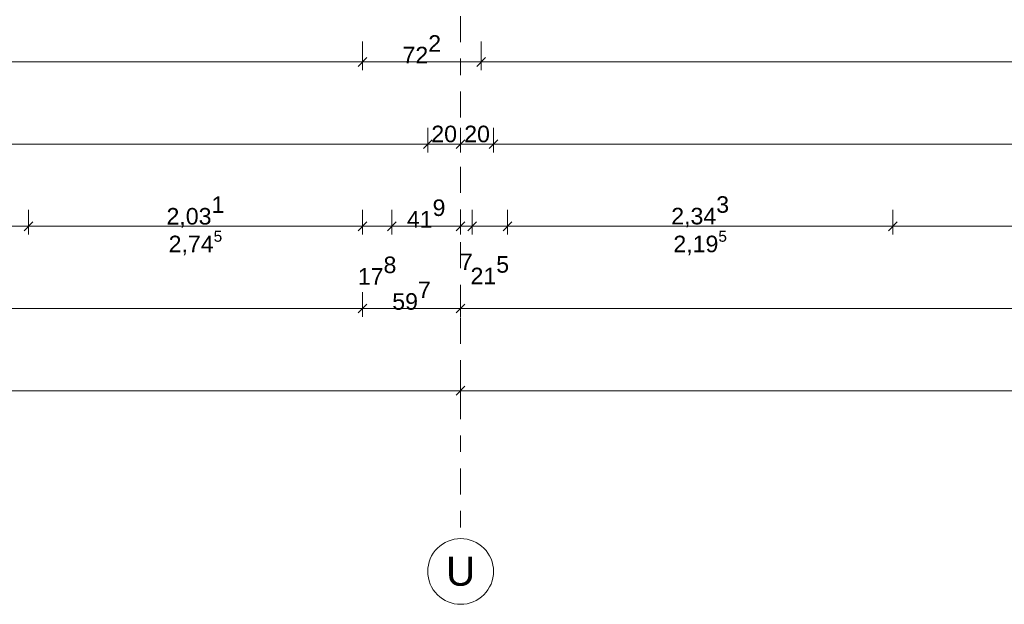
# Model space of a CAD drawing. Header units: metres. Extents: x -180 to 4, y -49 to 6.
# Tile 24 of 183: x -162.9 to -156.91, y -46.57 to -43.01. Entities that reach past the tile are written whole.
import ezdxf

# ---------------------------------------------------------------- set-up
doc = ezdxf.new("R2010")
doc.units = ezdxf.units.M
doc.header["$LTSCALE"] = 0.05
doc.header["$PDMODE"] = 1
doc.header["$PDSIZE"] = -2
doc.linetypes.add('Linienart-53', pattern=[5.291531, 3.175, -1.058062, 0.352704, -0.705764])
doc.layers.get('0').update_dxf_attribs({"lineweight": 25})
doc.layers.add('70 -71 Achsen- 1 Gebäudeachsen', color=7, linetype='Linienart-53', lineweight=18)
doc.layers.add('Keine', color=7, linetype='Continuous', lineweight=9)
doc.layers.add('70 -76 Bemaßung- 2 Allgemein', color=7, linetype='Continuous', lineweight=5, true_color=0x6666cc)
doc.styles.add('Arial', font='arial.ttf')
doc.dimstyles.new('k+k 1_50', dxfattribs={"dimtxt": 0.100689, "dimasz": 0.05302, "dimexe": 0.05, "dimexo": 0.15, "dimgap": 0.01, "dimtad": 1, "dimdec": 3, "dimtxsty": 'Arial', "dimblk": 'VW_SLASH', "dimblk1": 'VW_SLASH', "dimblk2": 'VW_SLASH', "dimcen": 0, "dimdle": 0.05, "dimadec": 3, "dimazin": 0, "dimtfac": 0.75, "dimtdec": 3, "dimtix": 1, "dimtmove": 0, "dimatfit": 0, "dimldrblk": 'VW_SLASH-1', "dimfxl": 0.125, "dimfxlon": 1, "dimfrac": 2, "dimtolj": 1, "dimarcsym": 0})
doc.dimstyles.new('k+k_klein', dxfattribs={"dimtxt": 0.100689, "dimasz": 0.05302, "dimexe": 0.05, "dimexo": 0.15, "dimgap": 0.005, "dimtad": 1, "dimdec": 3, "dimtxsty": 'Arial', "dimblk": 'VW_SLASH-2', "dimblk1": 'VW_SLASH-2', "dimblk2": 'VW_SLASH-2', "dimcen": 0, "dimdle": 0.025, "dimadec": 3, "dimazin": 0, "dimtfac": 0.75, "dimtdec": 3, "dimtix": 1, "dimtmove": 0, "dimatfit": 0, "dimldrblk": 'VW_FILLEDARROW', "dimfxl": 0.1, "dimfxlon": 1, "dimfrac": 2, "dimtolj": 1, "dimarcsym": 0})

# ---------------------------------------------------------------- blocks, each defined once
blk = doc.blocks.new('VW_SLASH-2')
at = {"color": 0, "linetype": 'ByBlock', "lineweight": -2, "transparency": 16777216}
blk.add_line((0.47, 0), (-1, 0), dxfattribs=at)
at = {"color": 0, "lineweight": 5, "transparency": 16777216, "flags": 128}
blk.add_lwpolyline([(0.5, 0.5), (-0.5, -0.5)], dxfattribs=at)
blk = doc.blocks.new('*D16116')
at = {"layer": '70 -76 Bemaßung- 2 Allgemein', "color": 0, "lineweight": -2}
for p, q in [((-167.821, -45.172), (-167.821, -45.322)), ((-160.221, -45.172), (-160.221, -45.322)), ((-160.274, -45.272), (-167.768, -45.272))]:
    blk.add_line(p, q, dxfattribs=at)
at = {"layer": 'Defpoints', "color": 0}
for p in [(-167.821, -42.294), (-160.221, -42.294), (-167.821, -45.272)]:
    blk.add_point(p, dxfattribs=at)
at = {"layer": '70 -76 Bemaßung- 2 Allgemein', "color": 0, "lineweight": -2, "xscale": 0.05302001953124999, "yscale": 0.05302001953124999, "zscale": 0.05302001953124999, "rotation": 180}
blk.add_blockref('VW_SLASH-2', (-167.821, -45.272), dxfattribs=at)
at = {"layer": '70 -76 Bemaßung- 2 Allgemein', "color": 0, "lineweight": -2, "xscale": 0.05302001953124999, "yscale": 0.05302001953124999, "zscale": 0.05302001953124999}
blk.add_blockref('VW_SLASH-2', (-160.221, -45.272), dxfattribs=at)
at = {"layer": '70 -76 Bemaßung- 2 Allgemein', "color": 0, "insert": (-164.021, -45.2066), "char_height": 0.10069, "attachment_point": 5, "style": 'Arial'}
blk.add_mtext('\\A1;7,60', dxfattribs=at)
blk = doc.blocks.new('VW_FILLEDARROW')
at = {"linetype": 'Continuous', "lineweight": 0, "transparency": 16777216}
blk.add_hatch(color=0, dxfattribs=at).paths.add_polyline_path([(-2.83, 0.76), (0, 0), (-2.83, -0.76)])
at = {"color": 0, "lineweight": 5, "transparency": 16777216, "flags": 128}
blk.add_lwpolyline([(-2.83, 0.76), (0, 0), (-2.83, -0.76)], close=True, dxfattribs=at)
blk = doc.blocks.new('*D16117')
at = {"layer": '70 -76 Bemaßung- 2 Allgemein', "color": 0, "lineweight": -2}
for p, q in [((-160.221, -45.172), (-160.221, -45.322)), ((-152.621, -45.172), (-152.621, -45.322)), ((-152.674, -45.272), (-160.168, -45.272))]:
    blk.add_line(p, q, dxfattribs=at)
at = {"layer": 'Defpoints', "color": 0}
for p in [(-160.221, -42.294), (-152.621, -42.294), (-160.221, -45.272)]:
    blk.add_point(p, dxfattribs=at)
at = {"layer": '70 -76 Bemaßung- 2 Allgemein', "color": 0, "lineweight": -2, "xscale": 0.05302001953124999, "yscale": 0.05302001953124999, "zscale": 0.05302001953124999, "rotation": 180}
blk.add_blockref('VW_SLASH-2', (-160.221, -45.272), dxfattribs=at)
at = {"layer": '70 -76 Bemaßung- 2 Allgemein', "color": 0, "lineweight": -2, "xscale": 0.05302001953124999, "yscale": 0.05302001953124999, "zscale": 0.05302001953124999}
blk.add_blockref('VW_SLASH-2', (-152.621, -45.272), dxfattribs=at)
at = {"layer": '70 -76 Bemaßung- 2 Allgemein', "color": 0, "insert": (-156.421, -45.2066), "char_height": 0.10069, "attachment_point": 5, "style": 'Arial'}
blk.add_mtext('\\A1;7,60', dxfattribs=at)
blk = doc.blocks.new('VW_SLASH')
at = {"color": 0, "linetype": 'ByBlock', "lineweight": -2, "transparency": 16777216}
blk.add_line((0.94, 0), (-1, 0), dxfattribs=at)
at = {"color": 0, "lineweight": 20, "transparency": 16777216, "flags": 128}
blk.add_lwpolyline([(0.5, 0.5), (-0.5, -0.5)], dxfattribs=at)
blk = doc.blocks.new('*D16253')
at = {"layer": '70 -76 Bemaßung- 2 Allgemein', "color": 0, "lineweight": -2}
for p, q in [((-167.771, -43.147), (-167.771, -43.322)), ((-160.818, -43.147), (-160.818, -43.322)), ((-160.871, -43.272), (-167.718, -43.272))]:
    blk.add_line(p, q, dxfattribs=at)
at = {"layer": 'Defpoints', "color": 0}
for p in [(-167.771, -30.997), (-160.818, -31.587), (-167.771, -43.272)]:
    blk.add_point(p, dxfattribs=at)
at = {"layer": '70 -76 Bemaßung- 2 Allgemein', "color": 0, "lineweight": -2, "xscale": 0.05302001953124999, "yscale": 0.05302001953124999, "zscale": 0.05302001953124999, "rotation": 180}
blk.add_blockref('VW_SLASH', (-167.771, -43.272), dxfattribs=at)
at = {"layer": '70 -76 Bemaßung- 2 Allgemein', "color": 0, "lineweight": -2, "xscale": 0.05302001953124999, "yscale": 0.05302001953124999, "zscale": 0.05302001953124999}
blk.add_blockref('VW_SLASH', (-160.818, -43.272), dxfattribs=at)
at = {"layer": '70 -76 Bemaßung- 2 Allgemein', "color": 0, "insert": (-164.2945, -43.1839), "char_height": 0.100689, "attachment_point": 5, "style": 'Arial'}
blk.add_mtext('\\A1;6,95\\S3^ ;', dxfattribs=at)
blk = doc.blocks.new('VW_SLASH-1')
at = {"color": 0, "linetype": 'ByBlock', "lineweight": -2, "transparency": 16777216}
blk.add_line((0.94, 0), (-1, 0), dxfattribs=at)
at = {"color": 0, "lineweight": 5, "transparency": 16777216, "flags": 128}
blk.add_lwpolyline([(0.5, 0.5), (-0.5, -0.5)], dxfattribs=at)
blk = doc.blocks.new('*D16254')
at = {"layer": '70 -76 Bemaßung- 2 Allgemein', "color": 0, "lineweight": -2}
for p, q in [((-160.818, -43.147), (-160.818, -43.322)), ((-160.096, -43.147), (-160.096, -43.322)), ((-160.149, -43.272), (-160.765, -43.272))]:
    blk.add_line(p, q, dxfattribs=at)
at = {"layer": 'Defpoints', "color": 0}
for p in [(-160.096, -30.997), (-160.818, -31.587), (-160.818, -43.272)]:
    blk.add_point(p, dxfattribs=at)
at = {"layer": '70 -76 Bemaßung- 2 Allgemein', "color": 0, "lineweight": -2, "xscale": 0.05302001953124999, "yscale": 0.05302001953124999, "zscale": 0.05302001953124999, "rotation": 180}
blk.add_blockref('VW_SLASH', (-160.818, -43.272), dxfattribs=at)
at = {"layer": '70 -76 Bemaßung- 2 Allgemein', "color": 0, "lineweight": -2, "xscale": 0.05302001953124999, "yscale": 0.05302001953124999, "zscale": 0.05302001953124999}
blk.add_blockref('VW_SLASH', (-160.096, -43.272), dxfattribs=at)
at = {"layer": '70 -76 Bemaßung- 2 Allgemein', "color": 0, "insert": (-160.457, -43.1947), "char_height": 0.100689, "attachment_point": 5, "style": 'Arial'}
blk.add_mtext('\\A1;72\\S2^ ;', dxfattribs=at)
blk = doc.blocks.new('*D16255')
at = {"layer": '70 -76 Bemaßung- 2 Allgemein', "color": 0, "lineweight": -2}
for p, q in [((-160.096, -43.147), (-160.096, -43.322)), ((-99.546, -43.147), (-99.546, -43.322)), ((-99.599, -43.272), (-160.043, -43.272))]:
    blk.add_line(p, q, dxfattribs=at)
at = {"layer": 'Defpoints', "color": 0}
for p in [(-160.096, -30.997), (-99.546, -30.997), (-160.096, -43.272)]:
    blk.add_point(p, dxfattribs=at)
at = {"layer": '70 -76 Bemaßung- 2 Allgemein', "color": 0, "lineweight": -2, "xscale": 0.05302001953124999, "yscale": 0.05302001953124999, "zscale": 0.05302001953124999, "rotation": 180}
blk.add_blockref('VW_SLASH', (-160.096, -43.272), dxfattribs=at)
at = {"layer": '70 -76 Bemaßung- 2 Allgemein', "color": 0, "lineweight": -2, "xscale": 0.05302001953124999, "yscale": 0.05302001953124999, "zscale": 0.05302001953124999}
blk.add_blockref('VW_SLASH', (-99.546, -43.272), dxfattribs=at)
at = {"layer": '70 -76 Bemaßung- 2 Allgemein', "color": 0, "insert": (-129.821, -43.2016), "char_height": 0.10069, "attachment_point": 5, "style": 'Arial'}
blk.add_mtext('\\A1;60,55', dxfattribs=at)
blk = doc.blocks.new('*D16715')
at = {"layer": '70 -76 Bemaßung- 2 Allgemein', "color": 0, "lineweight": -2}
for p, q in [((-175.421, -44.672), (-175.421, -44.822)), ((-160.818, -44.672), (-160.818, -44.822)), ((-160.871, -44.772), (-175.368, -44.772))]:
    blk.add_line(p, q, dxfattribs=at)
at = {"layer": 'Defpoints', "color": 0}
for p in [(-160.818, -39.3727), (-175.421, -44.272), (-175.421, -44.772)]:
    blk.add_point(p, dxfattribs=at)
at = {"layer": '70 -76 Bemaßung- 2 Allgemein', "color": 0, "lineweight": -2, "xscale": 0.05302001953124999, "yscale": 0.05302001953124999, "zscale": 0.05302001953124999, "rotation": 180}
blk.add_blockref('VW_SLASH-2', (-175.421, -44.772), dxfattribs=at)
at = {"layer": '70 -76 Bemaßung- 2 Allgemein', "color": 0, "lineweight": -2, "xscale": 0.05302001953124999, "yscale": 0.05302001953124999, "zscale": 0.05302001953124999}
blk.add_blockref('VW_SLASH-2', (-160.818, -44.772), dxfattribs=at)
at = {"layer": '70 -76 Bemaßung- 2 Allgemein', "color": 0, "insert": (-168.1195, -44.6889), "char_height": 0.100689, "attachment_point": 5, "style": 'Arial'}
blk.add_mtext('\\A1;14,60\\S3^ ;', dxfattribs=at)
blk = doc.blocks.new('*D16716')
at = {"layer": '70 -76 Bemaßung- 2 Allgemein', "color": 0, "lineweight": -2}
for p, q in [((-160.818, -44.672), (-160.818, -44.822)), ((-160.221, -44.672), (-160.221, -44.822)), ((-160.274, -44.772), (-160.765, -44.772))]:
    blk.add_line(p, q, dxfattribs=at)
at = {"layer": 'Defpoints', "color": 0}
for p in [(-160.818, -39.3727), (-160.221, -40.3213), (-160.818, -44.772)]:
    blk.add_point(p, dxfattribs=at)
at = {"layer": '70 -76 Bemaßung- 2 Allgemein', "color": 0, "lineweight": -2, "xscale": 0.05302001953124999, "yscale": 0.05302001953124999, "zscale": 0.05302001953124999, "rotation": 180}
blk.add_blockref('VW_SLASH-2', (-160.818, -44.772), dxfattribs=at)
at = {"layer": '70 -76 Bemaßung- 2 Allgemein', "color": 0, "lineweight": -2, "xscale": 0.05302001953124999, "yscale": 0.05302001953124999, "zscale": 0.05302001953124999}
blk.add_blockref('VW_SLASH-2', (-160.221, -44.772), dxfattribs=at)
at = {"layer": '70 -76 Bemaßung- 2 Allgemein', "color": 0, "insert": (-160.5195, -44.6947), "char_height": 0.100689, "attachment_point": 5, "style": 'Arial'}
blk.add_mtext('\\A1;59\\S7^ ;', dxfattribs=at)
blk = doc.blocks.new('*D16717')
at = {"layer": '70 -76 Bemaßung- 2 Allgemein', "color": 0, "lineweight": -2}
for p, q in [((-160.221, -44.672), (-160.221, -44.822)), ((-99.421, -44.672), (-99.421, -44.822)), ((-99.474, -44.772), (-160.168, -44.772))]:
    blk.add_line(p, q, dxfattribs=at)
at = {"layer": 'Defpoints', "color": 0}
for p in [(-160.221, -40.3213), (-99.421, -44.272), (-160.221, -44.772)]:
    blk.add_point(p, dxfattribs=at)
at = {"layer": '70 -76 Bemaßung- 2 Allgemein', "color": 0, "lineweight": -2, "xscale": 0.05302001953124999, "yscale": 0.05302001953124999, "zscale": 0.05302001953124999, "rotation": 180}
blk.add_blockref('VW_SLASH-2', (-160.221, -44.772), dxfattribs=at)
at = {"layer": '70 -76 Bemaßung- 2 Allgemein', "color": 0, "lineweight": -2, "xscale": 0.05302001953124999, "yscale": 0.05302001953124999, "zscale": 0.05302001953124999}
blk.add_blockref('VW_SLASH-2', (-99.421, -44.772), dxfattribs=at)
at = {"layer": '70 -76 Bemaßung- 2 Allgemein', "color": 0, "insert": (-129.821, -44.7066), "char_height": 0.10069, "attachment_point": 5, "style": 'Arial'}
blk.add_mtext('\\A1;60,80', dxfattribs=at)
blk = doc.blocks.new('*D16740')
at = {"layer": '70 -76 Bemaßung- 2 Allgemein', "color": 0, "lineweight": -2}
for p, q in [((-165.1927, -44.172), (-165.1927, -44.322)), ((-162.8493, -44.172), (-162.8493, -44.322)), ((-162.9024, -44.272), (-165.1396, -44.272))]:
    blk.add_line(p, q, dxfattribs=at)
at = {"layer": 'Defpoints', "color": 0}
for p in [(-165.1927, -31.297), (-162.8493, -31.297), (-165.1927, -44.272)]:
    blk.add_point(p, dxfattribs=at)
at = {"layer": '70 -76 Bemaßung- 2 Allgemein', "color": 0, "lineweight": -2, "xscale": 0.05302001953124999, "yscale": 0.05302001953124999, "zscale": 0.05302001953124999, "rotation": 180}
blk.add_blockref('VW_SLASH-2', (-165.1927, -44.272), dxfattribs=at)
at = {"layer": '70 -76 Bemaßung- 2 Allgemein', "color": 0, "lineweight": -2, "xscale": 0.05302001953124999, "yscale": 0.05302001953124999, "zscale": 0.05302001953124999}
blk.add_blockref('VW_SLASH-2', (-162.8493, -44.272), dxfattribs=at)
at = {"layer": '70 -76 Bemaßung- 2 Allgemein', "color": 0, "insert": (-164.021, -44.1839), "char_height": 0.100689, "attachment_point": 5, "style": 'Arial'}
blk.add_mtext('\\A1;2,34\\S3^ ;', dxfattribs=at)
blk = doc.blocks.new('*D16741')
at = {"layer": '70 -76 Bemaßung- 2 Allgemein', "color": 0, "lineweight": -2}
for p, q in [((-162.8493, -44.172), (-162.8493, -44.322)), ((-160.818, -44.172), (-160.818, -44.322)), ((-160.871, -44.272), (-162.7963, -44.272))]:
    blk.add_line(p, q, dxfattribs=at)
at = {"layer": 'Defpoints', "color": 0}
for p in [(-162.8493, -31.297), (-160.818, -39.3507), (-162.8493, -44.272)]:
    blk.add_point(p, dxfattribs=at)
at = {"layer": '70 -76 Bemaßung- 2 Allgemein', "color": 0, "lineweight": -2, "xscale": 0.05302001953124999, "yscale": 0.05302001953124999, "zscale": 0.05302001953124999, "rotation": 180}
blk.add_blockref('VW_SLASH-2', (-162.8493, -44.272), dxfattribs=at)
at = {"layer": '70 -76 Bemaßung- 2 Allgemein', "color": 0, "lineweight": -2, "xscale": 0.05302001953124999, "yscale": 0.05302001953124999, "zscale": 0.05302001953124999}
blk.add_blockref('VW_SLASH-2', (-160.818, -44.272), dxfattribs=at)
at = {"layer": '70 -76 Bemaßung- 2 Allgemein', "color": 0, "insert": (-161.8337, -44.1848), "char_height": 0.100689, "attachment_point": 5, "style": 'Arial'}
blk.add_mtext('\\A1;2,03\\S1^ ;', dxfattribs=at)
blk = doc.blocks.new('*D16742')
at = {"layer": '70 -76 Bemaßung- 2 Allgemein', "color": 0, "lineweight": -2}
for p, q in [((-160.818, -44.172), (-160.818, -44.322)), ((-160.64, -44.172), (-160.64, -44.322)), ((-160.871, -44.272), (-160.924, -44.272)), ((-160.64, -44.272), (-160.818, -44.272)), ((-160.587, -44.272), (-160.534, -44.272))]:
    blk.add_line(p, q, dxfattribs=at)
at = {"layer": 'Defpoints', "color": 0}
for p in [(-160.818, -39.3507), (-160.64, -39.866), (-160.818, -44.272)]:
    blk.add_point(p, dxfattribs=at)
at = {"layer": '70 -76 Bemaßung- 2 Allgemein', "color": 0, "lineweight": -2, "xscale": 0.05302001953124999, "yscale": 0.05302001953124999, "zscale": 0.05302001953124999}
blk.add_blockref('VW_SLASH-2', (-160.818, -44.272), dxfattribs=at)
at = {"layer": '70 -76 Bemaßung- 2 Allgemein', "color": 0, "lineweight": -2, "xscale": 0.05302001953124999, "yscale": 0.05302001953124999, "zscale": 0.05302001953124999, "rotation": 180}
blk.add_blockref('VW_SLASH-2', (-160.64, -44.272), dxfattribs=at)
at = {"layer": '70 -76 Bemaßung- 2 Allgemein', "color": 0, "insert": (-160.729, -44.5416), "char_height": 0.100689, "attachment_point": 5, "style": 'Arial'}
blk.add_mtext('\\A1;17\\S8^ ;', dxfattribs=at)
blk = doc.blocks.new('*D16743')
at = {"layer": '70 -76 Bemaßung- 2 Allgemein', "color": 0, "lineweight": -2}
for p, q in [((-160.64, -44.172), (-160.64, -44.322)), ((-160.221, -44.172), (-160.221, -44.322)), ((-160.274, -44.272), (-160.587, -44.272))]:
    blk.add_line(p, q, dxfattribs=at)
at = {"layer": 'Defpoints', "color": 0}
for p in [(-160.64, -39.866), (-160.221, -41.294), (-160.64, -44.272)]:
    blk.add_point(p, dxfattribs=at)
at = {"layer": '70 -76 Bemaßung- 2 Allgemein', "color": 0, "lineweight": -2, "xscale": 0.05302001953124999, "yscale": 0.05302001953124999, "zscale": 0.05302001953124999, "rotation": 180}
blk.add_blockref('VW_SLASH-2', (-160.64, -44.272), dxfattribs=at)
at = {"layer": '70 -76 Bemaßung- 2 Allgemein', "color": 0, "lineweight": -2, "xscale": 0.05302001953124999, "yscale": 0.05302001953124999, "zscale": 0.05302001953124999}
blk.add_blockref('VW_SLASH-2', (-160.221, -44.272), dxfattribs=at)
at = {"layer": '70 -76 Bemaßung- 2 Allgemein', "color": 0, "insert": (-160.4305, -44.1939), "char_height": 0.100689, "attachment_point": 5, "style": 'Arial'}
blk.add_mtext('\\A1;41\\S9^ ;', dxfattribs=at)
blk = doc.blocks.new('*D16744')
at = {"layer": '70 -76 Bemaßung- 2 Allgemein', "color": 0, "lineweight": -2}
for p, q in [((-160.221, -44.172), (-160.221, -44.322)), ((-160.151, -44.172), (-160.151, -44.322)), ((-160.274, -44.272), (-160.327, -44.272)), ((-160.151, -44.272), (-160.221, -44.272)), ((-160.098, -44.272), (-160.045, -44.272))]:
    blk.add_line(p, q, dxfattribs=at)
at = {"layer": 'Defpoints', "color": 0}
for p in [(-160.151, -40.044), (-160.221, -41.294), (-160.221, -44.272)]:
    blk.add_point(p, dxfattribs=at)
at = {"layer": '70 -76 Bemaßung- 2 Allgemein', "color": 0, "lineweight": -2, "xscale": 0.05302001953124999, "yscale": 0.05302001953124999, "zscale": 0.05302001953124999}
blk.add_blockref('VW_SLASH-2', (-160.221, -44.272), dxfattribs=at)
at = {"layer": '70 -76 Bemaßung- 2 Allgemein', "color": 0, "lineweight": -2, "xscale": 0.05302001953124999, "yscale": 0.05302001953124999, "zscale": 0.05302001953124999, "rotation": 180}
blk.add_blockref('VW_SLASH-2', (-160.151, -44.272), dxfattribs=at)
at = {"layer": '70 -76 Bemaßung- 2 Allgemein', "color": 0, "insert": (-160.186, -44.4881), "char_height": 0.10069, "attachment_point": 5, "style": 'Arial'}
blk.add_mtext('\\A1;7', dxfattribs=at)
blk = doc.blocks.new('*D16745')
at = {"layer": '70 -76 Bemaßung- 2 Allgemein', "color": 0, "lineweight": -2}
for p, q in [((-160.151, -44.172), (-160.151, -44.322)), ((-159.936, -44.172), (-159.936, -44.322)), ((-160.204, -44.272), (-160.257, -44.272)), ((-159.936, -44.272), (-160.151, -44.272)), ((-159.883, -44.272), (-159.83, -44.272))]:
    blk.add_line(p, q, dxfattribs=at)
at = {"layer": 'Defpoints', "color": 0}
for p in [(-159.936, -39.547), (-160.151, -40.044), (-160.151, -44.272)]:
    blk.add_point(p, dxfattribs=at)
at = {"layer": '70 -76 Bemaßung- 2 Allgemein', "color": 0, "lineweight": -2, "xscale": 0.05302001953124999, "yscale": 0.05302001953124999, "zscale": 0.05302001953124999}
blk.add_blockref('VW_SLASH-2', (-160.151, -44.272), dxfattribs=at)
at = {"layer": '70 -76 Bemaßung- 2 Allgemein', "color": 0, "lineweight": -2, "xscale": 0.05302001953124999, "yscale": 0.05302001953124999, "zscale": 0.05302001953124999, "rotation": 180}
blk.add_blockref('VW_SLASH-2', (-159.936, -44.272), dxfattribs=at)
at = {"layer": '70 -76 Bemaßung- 2 Allgemein', "color": 0, "insert": (-160.0435, -44.5389), "char_height": 0.100689, "attachment_point": 5, "style": 'Arial'}
blk.add_mtext('\\A1;21\\S5^ ;', dxfattribs=at)
blk = doc.blocks.new('*D16746')
at = {"layer": '70 -76 Bemaßung- 2 Allgemein', "color": 0, "lineweight": -2}
for p, q in [((-159.936, -44.172), (-159.936, -44.322)), ((-157.5927, -44.172), (-157.5927, -44.322)), ((-157.6457, -44.272), (-159.883, -44.272))]:
    blk.add_line(p, q, dxfattribs=at)
at = {"layer": 'Defpoints', "color": 0}
for p in [(-159.936, -39.547), (-157.5927, -39.547), (-159.936, -44.272)]:
    blk.add_point(p, dxfattribs=at)
at = {"layer": '70 -76 Bemaßung- 2 Allgemein', "color": 0, "lineweight": -2, "xscale": 0.05302001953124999, "yscale": 0.05302001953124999, "zscale": 0.05302001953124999, "rotation": 180}
blk.add_blockref('VW_SLASH-2', (-159.936, -44.272), dxfattribs=at)
at = {"layer": '70 -76 Bemaßung- 2 Allgemein', "color": 0, "lineweight": -2, "xscale": 0.05302001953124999, "yscale": 0.05302001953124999, "zscale": 0.05302001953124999}
blk.add_blockref('VW_SLASH-2', (-157.5927, -44.272), dxfattribs=at)
at = {"layer": '70 -76 Bemaßung- 2 Allgemein', "color": 0, "insert": (-158.7643, -44.1839), "char_height": 0.100689, "attachment_point": 5, "style": 'Arial'}
blk.add_mtext('\\A1;2,34\\S3^ ;', dxfattribs=at)
blk = doc.blocks.new('*D16747')
at = {"layer": '70 -76 Bemaßung- 2 Allgemein', "color": 0, "lineweight": -2}
for p, q in [((-157.5927, -44.172), (-157.5927, -44.322)), ((-155.2493, -44.172), (-155.2493, -44.322)), ((-155.3024, -44.272), (-157.5396, -44.272))]:
    blk.add_line(p, q, dxfattribs=at)
at = {"layer": 'Defpoints', "color": 0}
for p in [(-157.5927, -39.547), (-155.2493, -39.547), (-157.5927, -44.272)]:
    blk.add_point(p, dxfattribs=at)
at = {"layer": '70 -76 Bemaßung- 2 Allgemein', "color": 0, "lineweight": -2, "xscale": 0.05302001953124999, "yscale": 0.05302001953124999, "zscale": 0.05302001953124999, "rotation": 180}
blk.add_blockref('VW_SLASH-2', (-157.5927, -44.272), dxfattribs=at)
at = {"layer": '70 -76 Bemaßung- 2 Allgemein', "color": 0, "lineweight": -2, "xscale": 0.05302001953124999, "yscale": 0.05302001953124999, "zscale": 0.05302001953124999}
blk.add_blockref('VW_SLASH-2', (-155.2493, -44.272), dxfattribs=at)
at = {"layer": '70 -76 Bemaßung- 2 Allgemein', "color": 0, "insert": (-156.421, -44.1839), "char_height": 0.100689, "attachment_point": 5, "style": 'Arial'}
blk.add_mtext('\\A1;2,34\\S3^ ;', dxfattribs=at)
blk = doc.blocks.new('*D16892')
at = {"layer": '70 -76 Bemaßung- 2 Allgemein', "color": 0, "lineweight": -2}
for p, q in [((-167.621, -43.672), (-167.621, -43.822)), ((-160.421, -43.672), (-160.421, -43.822)), ((-160.474, -43.772), (-167.568, -43.772))]:
    blk.add_line(p, q, dxfattribs=at)
at = {"layer": 'Defpoints', "color": 0}
for p in [(-167.621, -30.997), (-160.421, -30.997), (-167.621, -43.772)]:
    blk.add_point(p, dxfattribs=at)
at = {"layer": '70 -76 Bemaßung- 2 Allgemein', "color": 0, "lineweight": -2, "xscale": 0.05302001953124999, "yscale": 0.05302001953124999, "zscale": 0.05302001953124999, "rotation": 180}
blk.add_blockref('VW_SLASH-2', (-167.621, -43.772), dxfattribs=at)
at = {"layer": '70 -76 Bemaßung- 2 Allgemein', "color": 0, "lineweight": -2, "xscale": 0.05302001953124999, "yscale": 0.05302001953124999, "zscale": 0.05302001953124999}
blk.add_blockref('VW_SLASH-2', (-160.421, -43.772), dxfattribs=at)
at = {"layer": '70 -76 Bemaßung- 2 Allgemein', "color": 0, "insert": (-164.021, -43.7016), "char_height": 0.10069, "attachment_point": 5, "style": 'Arial'}
blk.add_mtext('\\A1;7,20', dxfattribs=at)
blk = doc.blocks.new('*D16893')
at = {"layer": '70 -76 Bemaßung- 2 Allgemein', "color": 0, "lineweight": -2}
for p, q in [((-160.421, -43.672), (-160.421, -43.822)), ((-160.221, -43.672), (-160.221, -43.822)), ((-160.274, -43.772), (-160.368, -43.772))]:
    blk.add_line(p, q, dxfattribs=at)
at = {"layer": 'Defpoints', "color": 0}
for p in [(-160.421, -30.997), (-160.221, -40.794), (-160.421, -43.772)]:
    blk.add_point(p, dxfattribs=at)
at = {"layer": '70 -76 Bemaßung- 2 Allgemein', "color": 0, "lineweight": -2, "xscale": 0.05302001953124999, "yscale": 0.05302001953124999, "zscale": 0.05302001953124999, "rotation": 180}
blk.add_blockref('VW_SLASH-2', (-160.421, -43.772), dxfattribs=at)
at = {"layer": '70 -76 Bemaßung- 2 Allgemein', "color": 0, "lineweight": -2, "xscale": 0.05302001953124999, "yscale": 0.05302001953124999, "zscale": 0.05302001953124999}
blk.add_blockref('VW_SLASH-2', (-160.221, -43.772), dxfattribs=at)
at = {"layer": '70 -76 Bemaßung- 2 Allgemein', "color": 0, "insert": (-160.321, -43.7106), "char_height": 0.10069, "attachment_point": 5, "style": 'Arial'}
blk.add_mtext('\\A1;20', dxfattribs=at)
blk = doc.blocks.new('*D16894')
at = {"layer": '70 -76 Bemaßung- 2 Allgemein', "color": 0, "lineweight": -2}
for p, q in [((-160.221, -43.672), (-160.221, -43.822)), ((-160.021, -43.672), (-160.021, -43.822)), ((-160.074, -43.772), (-160.168, -43.772))]:
    blk.add_line(p, q, dxfattribs=at)
at = {"layer": 'Defpoints', "color": 0}
for p in [(-160.021, -30.997), (-160.221, -40.794), (-160.221, -43.772)]:
    blk.add_point(p, dxfattribs=at)
at = {"layer": '70 -76 Bemaßung- 2 Allgemein', "color": 0, "lineweight": -2, "xscale": 0.05302001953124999, "yscale": 0.05302001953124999, "zscale": 0.05302001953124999, "rotation": 180}
blk.add_blockref('VW_SLASH-2', (-160.221, -43.772), dxfattribs=at)
at = {"layer": '70 -76 Bemaßung- 2 Allgemein', "color": 0, "lineweight": -2, "xscale": 0.05302001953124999, "yscale": 0.05302001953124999, "zscale": 0.05302001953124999}
blk.add_blockref('VW_SLASH-2', (-160.021, -43.772), dxfattribs=at)
at = {"layer": '70 -76 Bemaßung- 2 Allgemein', "color": 0, "insert": (-160.121, -43.7106), "char_height": 0.10069, "attachment_point": 5, "style": 'Arial'}
blk.add_mtext('\\A1;20', dxfattribs=at)
blk = doc.blocks.new('*D16895')
at = {"layer": '70 -76 Bemaßung- 2 Allgemein', "color": 0, "lineweight": -2}
for p, q in [((-160.021, -43.672), (-160.021, -43.822)), ((-152.821, -43.672), (-152.821, -43.822)), ((-152.874, -43.772), (-159.968, -43.772))]:
    blk.add_line(p, q, dxfattribs=at)
at = {"layer": 'Defpoints', "color": 0}
for p in [(-160.021, -30.997), (-152.821, -39.047), (-160.021, -43.772)]:
    blk.add_point(p, dxfattribs=at)
at = {"layer": '70 -76 Bemaßung- 2 Allgemein', "color": 0, "lineweight": -2, "xscale": 0.05302001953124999, "yscale": 0.05302001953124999, "zscale": 0.05302001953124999, "rotation": 180}
blk.add_blockref('VW_SLASH-2', (-160.021, -43.772), dxfattribs=at)
at = {"layer": '70 -76 Bemaßung- 2 Allgemein', "color": 0, "lineweight": -2, "xscale": 0.05302001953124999, "yscale": 0.05302001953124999, "zscale": 0.05302001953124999}
blk.add_blockref('VW_SLASH-2', (-152.821, -43.772), dxfattribs=at)
at = {"layer": '70 -76 Bemaßung- 2 Allgemein', "color": 0, "insert": (-156.421, -43.7016), "char_height": 0.10069, "attachment_point": 5, "style": 'Arial'}
blk.add_mtext('\\A1;7,20', dxfattribs=at)
blk = doc.blocks.new('Gruppe-15766')
at = {"layer": '70 -76 Bemaßung- 2 Allgemein', "insert": (-161.8337, -44.2987), "char_height": 0.100689, "width": 0.455, "attachment_point": 2, "line_spacing_factor": 0.96878, "style": 'Arial'}
blk.add_mtext('\\A1;2,74{\\H0.6667x;\\S5^ ;}', dxfattribs=at)
blk = doc.blocks.new('_Achsen (3D)')
at = {"layer": '70 -71 Achsen- 1 Gebäudeachsen', "transparency": 33554687}
blk.add_line((-160.221, 3.8), (-160.221, -46.172), dxfattribs=at)
at = {"color": 255, "transparency": 33554687}
blk.add_wipeout([(-160.221, -46.172), (-160.2014, -46.173), (-160.182, -46.1759), (-160.1629, -46.1807), (-160.1445, -46.1873), (-160.1267, -46.1957), (-160.1099, -46.2057), (-160.0941, -46.2174), (-160.0796, -46.2306), (-160.0664, -46.2452), (-160.0547, -46.2609), (-160.0446, -46.2778), (-160.0362, -46.2955), (-160.0296, -46.314), (-160.0248, -46.333), (-160.022, -46.3524), (-160.021, -46.372), (-160.022, -46.3916), (-160.0248, -46.4111), (-160.0296, -46.4301), (-160.0362, -46.4486), (-160.0446, -46.4663), (-160.0547, -46.4832), (-160.0664, -46.4989), (-160.0796, -46.5135), (-160.0941, -46.5266), (-160.1099, -46.5383), (-160.1267, -46.5484), (-160.1445, -46.5568), (-160.1629, -46.5634), (-160.182, -46.5682), (-160.2014, -46.5711), (-160.221, -46.572), (-160.2406, -46.5711), (-160.26, -46.5682), (-160.2791, -46.5634), (-160.2975, -46.5568), (-160.3153, -46.5484), (-160.3321, -46.5383), (-160.3479, -46.5266), (-160.3624, -46.5135), (-160.3756, -46.4989), (-160.3873, -46.4832), (-160.3974, -46.4663), (-160.4058, -46.4486), (-160.4124, -46.4301), (-160.4172, -46.4111), (-160.42, -46.3916), (-160.421, -46.372), (-160.42, -46.3524), (-160.4172, -46.333), (-160.4124, -46.314), (-160.4058, -46.2955), (-160.3974, -46.2778), (-160.3873, -46.2609), (-160.3756, -46.2452), (-160.3624, -46.2306), (-160.3479, -46.2174), (-160.3321, -46.2057), (-160.3153, -46.1957), (-160.2975, -46.1873), (-160.2791, -46.1807), (-160.26, -46.1759), (-160.2406, -46.173)], dxfattribs=at).dxf.layer = 'Keine'
at = {"layer": 'Keine', "transparency": 33554687, "flags": 128}
blk.add_lwpolyline([(-160.221, -46.172), (-160.2014, -46.173), (-160.182, -46.1759), (-160.1629, -46.1807), (-160.1445, -46.1873), (-160.1267, -46.1957), (-160.1099, -46.2057), (-160.0941, -46.2174), (-160.0796, -46.2306), (-160.0664, -46.2452), (-160.0547, -46.2609), (-160.0446, -46.2778), (-160.0362, -46.2955), (-160.0296, -46.314), (-160.0248, -46.333), (-160.022, -46.3524), (-160.021, -46.372), (-160.022, -46.3916), (-160.0248, -46.4111), (-160.0296, -46.4301), (-160.0362, -46.4486), (-160.0446, -46.4663), (-160.0547, -46.4832), (-160.0664, -46.4989), (-160.0796, -46.5135), (-160.0941, -46.5266), (-160.1099, -46.5383), (-160.1267, -46.5484), (-160.1445, -46.5568), (-160.1629, -46.5634), (-160.182, -46.5682), (-160.2014, -46.5711), (-160.221, -46.572), (-160.2406, -46.5711), (-160.26, -46.5682), (-160.2791, -46.5634), (-160.2975, -46.5568), (-160.3153, -46.5484), (-160.3321, -46.5383), (-160.3479, -46.5266), (-160.3624, -46.5135), (-160.3756, -46.4989), (-160.3873, -46.4832), (-160.3974, -46.4663), (-160.4058, -46.4486), (-160.4124, -46.4301), (-160.4172, -46.4111), (-160.42, -46.3916), (-160.421, -46.372), (-160.42, -46.3524), (-160.4172, -46.333), (-160.4124, -46.314), (-160.4058, -46.2955), (-160.3974, -46.2778), (-160.3873, -46.2609), (-160.3756, -46.2452), (-160.3624, -46.2306), (-160.3479, -46.2174), (-160.3321, -46.2057), (-160.3153, -46.1957), (-160.2975, -46.1873), (-160.2791, -46.1807), (-160.26, -46.1759), (-160.2406, -46.173)], close=True, dxfattribs=at)
at = {"layer": 'Keine', "transparency": 33554687, "insert": (-160.221, -46.372), "char_height": 0.1762, "attachment_point": 5, "line_spacing_factor": 0.970891, "style": 'Arial'}
blk.add_mtext('U', dxfattribs=at)
blk = doc.blocks.new('Gruppe-15232')
at = {"layer": '70 -76 Bemaßung- 2 Allgemein'}
for p1, p2, picture, middle in [((-160.22099996, -42.29404198), (-167.82099996, -42.29404198), '*D16116', (-164.02099996, -45.20657844)), ((-152.62099996, -42.29404198), (-160.22099996, -42.29404198), '*D16117', (-156.42099996, -45.20657844))]:
    dim = blk.add_aligned_dim(p1=p1, p2=p2, distance=2.978, text='7,60', dimstyle='k+k_klein', override={"dimtxt": 0.100689, "dimgap": 0.005, "dimdec": 8, "dimpost": '<>', "dimtxsty": 'Arial', "dimtmove": 2}, dxfattribs=at)
    dim.commit()
    dim.dimension.update_dxf_attribs({"geometry": picture, "text_midpoint": middle})
blk = doc.blocks.new('Gruppe-15237')
at = {"layer": '70 -76 Bemaßung- 2 Allgemein'}
for base, p1, p2, text, picture, middle in [((-167.771, -43.272), (-160.818, -31.587), (-167.771, -30.997), '6,95\\S3^ ;', '*D16253', (-164.2945, -43.1839)), ((-160.818, -43.272), (-160.096, -30.997), (-160.818, -31.587), '72\\S2^ ;', '*D16254', (-160.457, -43.1947))]:
    dim = blk.add_linear_dim(base=base, p1=p1, p2=p2, text=text, dimstyle='k+k 1_50', override={"dimtxt": 0.100689, "dimgap": 0.01, "dimpost": '<>', "dimtxsty": 'Arial', "dimtmove": 2}, dxfattribs=at)
    dim.commit()
    dim.dimension.update_dxf_attribs({"geometry": picture, "text_midpoint": middle})
dim = blk.add_aligned_dim(p1=(-99.546, -30.997), p2=(-160.096, -30.997), distance=12.275, text='60,55', dimstyle='k+k 1_50', override={"dimtxt": 0.100689, "dimgap": 0.01, "dimpost": '<>', "dimtxsty": 'Arial', "dimtmove": 2}, dxfattribs=at)
dim.commit()
dim.dimension.update_dxf_attribs({"geometry": '*D16255', "text_midpoint": (-129.821, -43.2016)})
blk = doc.blocks.new('Gruppe-15267')
at = {"layer": '70 -76 Bemaßung- 2 Allgemein'}
for base, p1, p2, text, override, picture, middle in [((-175.42099996, -44.77204198), (-160.81799996, -39.37265169), (-175.42099996, -44.27204198), '14,60\\S3^ ;', {"dimtxt": 0.100689, "dimgap": 0.005, "dimdec": 8, "dimpost": '<>', "dimtxsty": 'Arial', "dimtmove": 2}, '*D16715', (-168.11949996, -44.68894115)), ((-160.81799996, -44.77204198), (-160.22099996, -40.32134726), (-160.81799996, -39.37265169), '59\\S7^ ;', {"dimtxt": 0.100689, "dimgap": 0.01, "dimdec": 8, "dimpost": '<>', "dimtxsty": 'Arial', "dimtmove": 2}, '*D16716', (-160.51949996, -44.69471483)), ((-160.22099996, -44.77204198), (-99.42099996, -44.27204198), (-160.22099996, -40.32134726), '60,80', {"dimtxt": 0.100689, "dimgap": 0.005, "dimdec": 8, "dimpost": '<>', "dimtxsty": 'Arial', "dimtmove": 2}, '*D16717', (-129.82099996, -44.70657844))]:
    dim = blk.add_linear_dim(base=base, p1=p1, p2=p2, text=text, dimstyle='k+k_klein', override=override, dxfattribs=at)
    dim.commit()
    dim.dimension.update_dxf_attribs({"geometry": picture, "text_midpoint": middle})
blk = doc.blocks.new('Gruppe-15268')
at = {"layer": '70 -76 Bemaßung- 2 Allgemein'}
for p1, p2, distance, picture, middle in [((-162.8493, -31.297), (-165.1927, -31.297), 12.975, '*D16740', (-164.021, -44.1839)), ((-157.5927, -39.547), (-159.936, -39.547), 4.725, '*D16746', (-158.7643, -44.1839)), ((-155.2493, -39.547), (-157.5927, -39.547), 4.725, '*D16747', (-156.421, -44.1839))]:
    dim = blk.add_aligned_dim(p1=p1, p2=p2, distance=distance, text='2,34\\S3^ ;', dimstyle='k+k_klein', override={"dimtxt": 0.100689, "dimgap": 0.01, "dimpost": '<>', "dimtxsty": 'Arial', "dimtmove": 2}, dxfattribs=at)
    dim.commit()
    dim.dimension.update_dxf_attribs({"geometry": picture, "text_midpoint": middle})
for base, p1, p2, text, override, picture, middle in [((-162.8493, -44.272), (-160.818, -39.3507), (-162.8493, -31.297), '2,03\\S1^ ;', {"dimtxt": 0.100689, "dimgap": 0.01, "dimpost": '<>', "dimtxsty": 'Arial', "dimtmove": 2}, '*D16741', (-161.8337, -44.1848)), ((-160.818, -44.272), (-160.64, -39.866), (-160.818, -39.3507), '17\\S8^ ;', {"dimtxt": 0.100689, "dimgap": 0.01, "dimpost": '<>', "dimtxsty": 'Arial', "dimtix": 0, "dimtmove": 2}, '*D16742', (-160.729, -44.5416)), ((-160.151, -44.272), (-159.936, -39.547), (-160.151, -40.044), '21\\S5^ ;', {"dimtxt": 0.100689, "dimgap": 0.01, "dimpost": '<>', "dimtxsty": 'Arial', "dimtix": 0, "dimtmove": 2}, '*D16745', (-160.0435, -44.5389)), ((-160.64, -44.272), (-160.221, -41.294), (-160.64, -39.866), '41\\S9^ ;', {"dimtxt": 0.100689, "dimgap": 0.01, "dimpost": '<>', "dimtxsty": 'Arial', "dimtmove": 2}, '*D16743', (-160.4305, -44.1939)), ((-160.221, -44.272), (-160.151, -40.044), (-160.221, -41.294), '7', {"dimtxt": 0.100689, "dimgap": 0.01, "dimpost": '<>', "dimtxsty": 'Arial', "dimtix": 0, "dimtmove": 2}, '*D16744', (-160.186, -44.4881))]:
    dim = blk.add_linear_dim(base=base, p1=p1, p2=p2, text=text, dimstyle='k+k_klein', override=override, dxfattribs=at)
    dim.commit()
    dim.dimension.update_dxf_attribs({"geometry": picture, "text_midpoint": middle})
blk = doc.blocks.new('Gruppe-15269')
at = {"layer": '70 -76 Bemaßung- 2 Allgemein'}
dim = blk.add_aligned_dim(p1=(-160.42099996, -30.99704198), p2=(-167.62099996, -30.99704198), distance=12.775, text='7,20', dimstyle='k+k_klein', override={"dimtxt": 0.100689, "dimgap": 0.01, "dimdec": 8, "dimpost": '<>', "dimtxsty": 'Arial', "dimtmove": 2}, dxfattribs=at)
dim.commit()
dim.dimension.update_dxf_attribs({"geometry": '*D16892', "text_midpoint": (-164.02099996, -43.70157844)})
for base, p1, p2, text, picture, middle in [((-160.42099996, -43.77204198), (-160.22099996, -40.79404198), (-160.42099996, -30.99704198), '20', '*D16893', (-160.32099996, -43.71064042)), ((-160.22099996, -43.77204198), (-160.02099996, -30.99704198), (-160.22099996, -40.79404198), '20', '*D16894', (-160.12099996, -43.71064042)), ((-160.02099996, -43.77204198), (-152.82099996, -39.04704198), (-160.02099996, -30.99704198), '7,20', '*D16895', (-156.42099996, -43.70157844))]:
    dim = blk.add_linear_dim(base=base, p1=p1, p2=p2, text=text, dimstyle='k+k_klein', override={"dimtxt": 0.100689, "dimgap": 0.01, "dimdec": 8, "dimpost": '<>', "dimtxsty": 'Arial', "dimtmove": 2}, dxfattribs=at)
    dim.commit()
    dim.dimension.update_dxf_attribs({"geometry": picture, "text_midpoint": middle})
blk = doc.blocks.new('_OG1_2D Bemaßung_ Beschriftung (2D)')
at = {"layer": '70 -76 Bemaßung- 2 Allgemein'}
for name in ['Gruppe-15237', 'Gruppe-15269', 'Gruppe-15268', 'Gruppe-15267', 'Gruppe-15232']:
    blk.add_blockref(name, (0, 0), dxfattribs=at)
at = {"layer": '70 -76 Bemaßung- 2 Allgemein', "color": 7}
blk.add_blockref('Gruppe-15766', (0, 0), dxfattribs=at)
at = {"layer": '70 -76 Bemaßung- 2 Allgemein', "insert": (-158.7643333, -44.2987061), "char_height": 0.1006886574, "width": 0.455, "attachment_point": 2, "line_spacing_factor": 0.96878, "style": 'Arial'}
blk.add_mtext('\\A1;2,19{\\H0.6667x;\\S5^ ;}', dxfattribs=at)

msp = doc.modelspace()

# ---------------------------------------------------------------- block references
at = {"layer": 'Keine', "color": 1}
msp.add_blockref('_OG1_2D Bemaßung_ Beschriftung (2D)', (0, 0), dxfattribs=at)

# ---------------------------------------------------------------- next in the draw order: block references
msp.add_blockref('_Achsen (3D)', (0, 0), dxfattribs=at)

doc.saveas('drawing.dxf')
